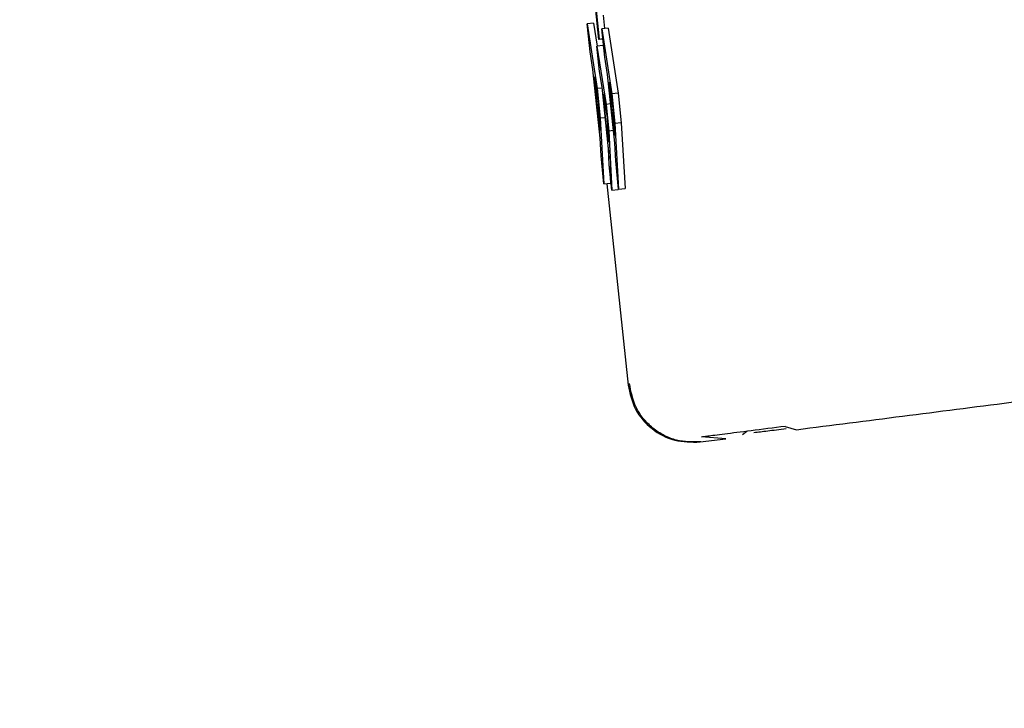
# Model space of a CAD drawing. Header units: inches. Extents: x 170 to 312, y 215 to 248.
# Tile 147 of 256: x 185.5848 to 185.615, y 243.5256 to 243.5467. Entities that reach past the tile are written whole.
import ezdxf

# ---------------------------------------------------------------- set-up
doc = ezdxf.new("R2010")
doc.units = ezdxf.units.IN
doc.header["$LTSCALE"] = 0.25
doc.header["$MEASUREMENT"] = 0
doc.layers.add('ANNOTATIONS', color=1, linetype='Continuous')
doc.layers.add('MOTOR RH', color=7, linetype='Continuous')
doc.styles.add('ARIAL', font='arial.ttf', dxfattribs={"height": 0.09375})
doc.dimstyles.new('STANDARD$0', dxfattribs={"dimtxt": 0.09375, "dimasz": 0.09375, "dimexe": 0.03125, "dimexo": 0.046875, "dimgap": 0.09, "dimtad": 0, "dimtih": 1, "dimtoh": 1, "dimdec": 4, "dimzin": 0, "dimdsep": 46, "dimtxsty": 'ARIAL', "dimcen": 0.09, "dimadec": 0, "dimazin": 0, "dimtfac": 1, "dimtdec": 4, "dimtofl": 0, "dimtmove": 0, "dimatfit": 1, "dimfxl": 1, "dimtolj": 1, "dimtzin": 0, "dimarcsym": 0})

# ---------------------------------------------------------------- blocks, each defined once
blk = doc.blocks.new('*D22')
at = {"layer": 'ANNOTATIONS', "color": 0, "lineweight": -2, "transparency": 16777216}
for p, q in [((185.2897054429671, 244.1250466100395), (187.1356679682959, 244.1250466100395)), ((187.1044179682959, 244.0312966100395), (187.1044179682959, 242.3316655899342)), ((187.1044179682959, 240.1971744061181), (187.1044179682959, 241.8968054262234)), ((186.3738929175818, 240.1034244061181), (187.1356679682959, 240.1034244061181))]:
    blk.add_line(p, q, dxfattribs=at)
at = {"layer": 'ANNOTATIONS', "color": 0, "transparency": 16777216}
for points in [[(187.0887929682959, 244.0312966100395), (187.1200429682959, 244.0312966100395), (187.1044179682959, 244.1250466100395)], [(187.0887929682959, 240.1971744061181), (187.1200429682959, 240.1971744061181), (187.1044179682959, 240.1034244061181)]]:
    blk.add_solid(points, dxfattribs=at)
at = {"layer": 'defpoints', "color": 0, "transparency": 16777216}
for p in [(185.2428304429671, 244.1250466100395), (186.3270179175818, 240.1034244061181), (187.1044179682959, 240.1034244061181)]:
    blk.add_point(p, dxfattribs=at)
at = {"layer": 'ANNOTATIONS', "color": 0, "transparency": 16777216, "insert": (187.104417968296, 242.1142355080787), "char_height": 0.09375, "attachment_point": 5, "style": 'ARIAL'}
blk.add_mtext('\\A1;OPENING\\PHEIGHT', dxfattribs=at)
blk = doc.blocks.new('*D23')
at = {"layer": 'ANNOTATIONS', "color": 0, "lineweight": -2, "transparency": 16777216}
for p, q in [((185.2897054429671, 244.961030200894), (187.7906566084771, 244.961030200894)), ((187.7594066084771, 244.867280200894), (187.7594066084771, 242.7496573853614)), ((187.7594066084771, 240.1971744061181), (187.7594066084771, 242.3147972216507)), ((187.2942370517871, 240.1034244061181), (187.7906566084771, 240.1034244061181))]:
    blk.add_line(p, q, dxfattribs=at)
at = {"layer": 'ANNOTATIONS', "color": 0, "transparency": 16777216}
for points in [[(187.7437816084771, 244.867280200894), (187.7750316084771, 244.867280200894), (187.7594066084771, 244.961030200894)], [(187.7437816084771, 240.1971744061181), (187.7750316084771, 240.1971744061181), (187.7594066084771, 240.1034244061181)]]:
    blk.add_solid(points, dxfattribs=at)
at = {"layer": 'defpoints', "color": 0, "transparency": 16777216}
for p in [(185.2428304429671, 244.961030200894), (187.2473620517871, 240.1034244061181), (187.7594066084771, 240.1034244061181)]:
    blk.add_point(p, dxfattribs=at)
at = {"layer": 'ANNOTATIONS', "color": 0, "transparency": 16777216, "insert": (187.7594066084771, 242.5322273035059), "char_height": 0.09375, "attachment_point": 5, "style": 'ARIAL'}
blk.add_mtext('\\A1;TOTAL\\PHEIGHT', dxfattribs=at)

msp = doc.modelspace()

# ---------------------------------------------------------------- linework, layer by layer
at = {"layer": 'MOTOR RH'}
for p, q in [((185.6022027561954, 243.5500696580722), (185.6026165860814, 243.5461343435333)), ((185.6026042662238, 243.5461324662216), (185.6024341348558, 243.5477502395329)), ((185.6027363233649, 243.5468777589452), (185.6027798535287, 243.5464633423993)), ((185.6024405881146, 243.5466327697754), (185.6022448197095, 243.5466121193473)), ((185.6022448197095, 243.5466121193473), (185.6025519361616, 243.544622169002)), ((185.6023359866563, 243.5457452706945), (185.6022448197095, 243.5466121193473)), ((185.6024405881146, 243.5466327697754), (185.6025492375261, 243.5459283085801)), ((185.6028904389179, 243.5464750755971), (185.6026947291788, 243.546454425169)), ((185.6026947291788, 243.546454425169), (185.6030017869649, 243.5444649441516)), ((185.6027858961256, 243.5455875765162), (185.6026947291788, 243.546454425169)), ((185.6028904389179, 243.5464750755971), (185.6031975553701, 243.5444851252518)), ((185.6027272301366, 243.5461456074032), (185.6026042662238, 243.5461324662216)), ((185.6026165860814, 243.5461343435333), (185.6026042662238, 243.5461324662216)), ((185.6026165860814, 243.5461343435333), (185.6027271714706, 243.5461456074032)), ((185.6027362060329, 243.5459480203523), (185.6025404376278, 243.5459273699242)), ((185.6025404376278, 243.5459273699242), (185.6028264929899, 243.5441378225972)), ((185.6026225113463, 243.5451473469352), (185.6025404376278, 243.5459273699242)), ((185.6027362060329, 243.5459480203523), (185.6027705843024, 243.5457330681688)), ((185.6024207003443, 243.5452088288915), (185.6023359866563, 243.5457452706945)), ((185.6028705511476, 243.5450516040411), (185.6027858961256, 243.5455875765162)), ((185.6026418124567, 243.5431062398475), (185.6024207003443, 243.5452088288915)), ((185.6027015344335, 243.5446653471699), (185.6026225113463, 243.5451473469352)), ((185.6024572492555, 243.5449797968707), (185.6025852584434, 243.5441664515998)), ((185.602629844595, 243.5433385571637), (185.6024572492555, 243.5449797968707)), ((185.60309166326, 243.5429490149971), (185.6028705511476, 243.5450516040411)), ((185.6027043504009, 243.5446385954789), (185.6025519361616, 243.544622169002)), ((185.6025519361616, 243.544622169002), (185.6026477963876, 243.5437107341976)), ((185.602900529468, 243.5427730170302), (185.6027015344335, 243.5446653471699)), ((185.6029071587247, 243.5448221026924), (185.6030351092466, 243.5440087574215)), ((185.6030797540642, 243.5431813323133), (185.6029071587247, 243.5448221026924)), ((185.602735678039, 243.5444588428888), (185.6028550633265, 243.5437276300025)), ((185.6028910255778, 243.5429818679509), (185.602735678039, 243.5444588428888)), ((185.6031975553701, 243.5444851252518), (185.6030017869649, 243.5444649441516)), ((185.6030017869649, 243.5444649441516), (185.6030977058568, 243.5435530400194)), ((185.6031975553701, 243.5444851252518), (185.603293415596, 243.5435736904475)), ((185.6025852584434, 243.5441664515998), (185.602629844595, 243.5433385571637)), ((185.6029650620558, 243.5441523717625), (185.6028264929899, 243.5441378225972)), ((185.6028264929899, 243.5441378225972), (185.6029127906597, 243.5433174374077)), ((185.6030351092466, 243.5440087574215), (185.6030797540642, 243.5431813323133)), ((185.6028002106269, 243.5437266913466), (185.6026477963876, 243.5437107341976)), ((185.6026477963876, 243.5437107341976), (185.6027617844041, 243.541696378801)), ((185.6028550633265, 243.5437276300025), (185.6028910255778, 243.5429818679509)), ((185.603293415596, 243.5435736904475), (185.6030977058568, 243.5435530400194)), ((185.6030977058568, 243.5435530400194), (185.6032116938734, 243.5415386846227)), ((185.603293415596, 243.5435736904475), (185.6034074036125, 243.5415593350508)), ((185.6026706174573, 243.5425632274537), (185.6026418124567, 243.5431062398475)), ((185.6030513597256, 243.543331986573), (185.6029127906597, 243.5433174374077)), ((185.6029127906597, 243.5433174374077), (185.6030057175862, 243.5415030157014)), ((185.6028946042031, 243.5428293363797), (185.6029145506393, 243.542476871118)), ((185.6029236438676, 243.5422835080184), (185.602900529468, 243.5427730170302)), ((185.6031205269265, 243.5424055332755), (185.60309166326, 243.5429490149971)), ((185.6027617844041, 243.541696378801), (185.6026706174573, 243.5425632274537)), ((185.6030057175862, 243.5415030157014), (185.6029236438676, 243.5422835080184)), ((185.6029275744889, 243.5422469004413), (185.6029575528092, 243.5417165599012)), ((185.6032116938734, 243.5415386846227), (185.6031205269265, 243.5424055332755)), ((185.6027617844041, 243.541696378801), (185.6029575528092, 243.5417165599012)), ((185.6028530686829, 243.5417057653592), (185.6034997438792, 243.5355284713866)), ((185.6030057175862, 243.5415030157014), (185.6032014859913, 243.5415236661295)), ((185.6031902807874, 243.5417419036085), (185.6032014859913, 243.5415236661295)), ((185.6032116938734, 243.5415386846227), (185.6034074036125, 243.5415593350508)), ((185.6070056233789, 243.5340144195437), (185.6071419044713, 243.5341092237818)), ((185.6083210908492, 243.5342598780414), (185.6086646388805, 243.5341594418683)), ((185.6057064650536, 243.5337816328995), (185.6064999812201, 243.5338830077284)), ((185.6064999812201, 243.5338830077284), (185.6057516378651, 243.5339369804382))]:
    msp.add_line(p, q, dxfattribs=at)
for points, knots in [([(185.6086646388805, 243.5341594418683), (185.6108291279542, 243.5344357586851), (185.6151579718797, 243.5349883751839), (185.6221779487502, 243.5358841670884), (185.6274152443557, 243.5365538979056), (185.6300137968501, 243.5368851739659), (185.630460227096, 243.5369420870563)], [0, 0, 0, 0, 0.3117881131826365, 0.6235568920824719, 0.9353272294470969, 0.9999999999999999, 0.9999999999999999, 0.9999999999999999, 0.9999999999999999]), ([(185.6034997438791, 243.5355284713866), (185.6035574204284, 243.5352715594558), (185.6036727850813, 243.534757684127), (185.6042062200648, 243.5341536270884), (185.6049165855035, 243.5337731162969), (185.6054431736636, 243.5337787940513), (185.6057064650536, 243.5337816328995)], [0, 0, 0, 0, 0.2499664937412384, 0.4999830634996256, 0.7499940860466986, 0.9999999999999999, 0.9999999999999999, 0.9999999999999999, 0.9999999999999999]), ([(185.6057367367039, 243.5337853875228), (185.6054828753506, 243.5337809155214), (185.6050918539, 243.5337740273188), (185.604598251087, 243.5339727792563), (185.6042493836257, 243.5341985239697), (185.6039579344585, 243.5344955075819), (185.603664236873, 243.5349406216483), (185.6035895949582, 243.5353264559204), (185.6035411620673, 243.5355768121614)], [0, 0, 0, 0, 0.2392337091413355, 0.3684905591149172, 0.5005644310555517, 0.6325014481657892, 0.7615412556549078, 0.9999999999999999, 0.9999999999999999, 0.9999999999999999, 0.9999999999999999]), ([(185.6083210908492, 243.5342598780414), (185.6079581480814, 243.5342134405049), (185.6072321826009, 243.534120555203), (185.6064237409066, 243.5340173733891), (185.6058732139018, 243.5339471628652), (185.6057918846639, 243.5339366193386), (185.6057512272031, 243.5339313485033)], [0, 0, 0, 0, 0.2499845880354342, 0.5000242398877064, 0.7500561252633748, 1, 1, 1, 1]), ([(185.60834872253, 243.5341833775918), (185.6081489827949, 243.5341587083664), (185.6077500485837, 243.5341094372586), (185.6074885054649, 243.5340783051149), (185.6073579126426, 243.5340627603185)], [0, 0, 0, 0, 0.5006833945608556, 1, 1, 1, 1])]:
    msp.add_open_spline(points, degree=3, knots=knots, dxfattribs=at)

# ---------------------------------------------------------------- dimensions: what is measured, and where the dimension line sits
at = {"layer": 'ANNOTATIONS'}
for base, p1, p2, text, picture, middle in [((187.7594066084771, 240.1034244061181), (185.2428304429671, 244.9610302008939), (187.247362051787, 240.1034244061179), 'TOTAL\\PHEIGHT', '*D23', (187.7594066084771, 242.5322273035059)), ((187.1044179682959, 240.1034244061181), (185.2428304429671, 244.1250466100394), (186.3270179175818, 240.103424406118), 'OPENING\\PHEIGHT', '*D22', (187.104417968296, 242.1142355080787))]:
    dim = msp.add_linear_dim(base=base, p1=p1, p2=p2, angle=90, text=text, dimstyle='STANDARD$0', dxfattribs=at)
    dim.commit()
    dim.dimension.update_dxf_attribs({"geometry": picture, "text_midpoint": middle})

doc.saveas('drawing.dxf')
